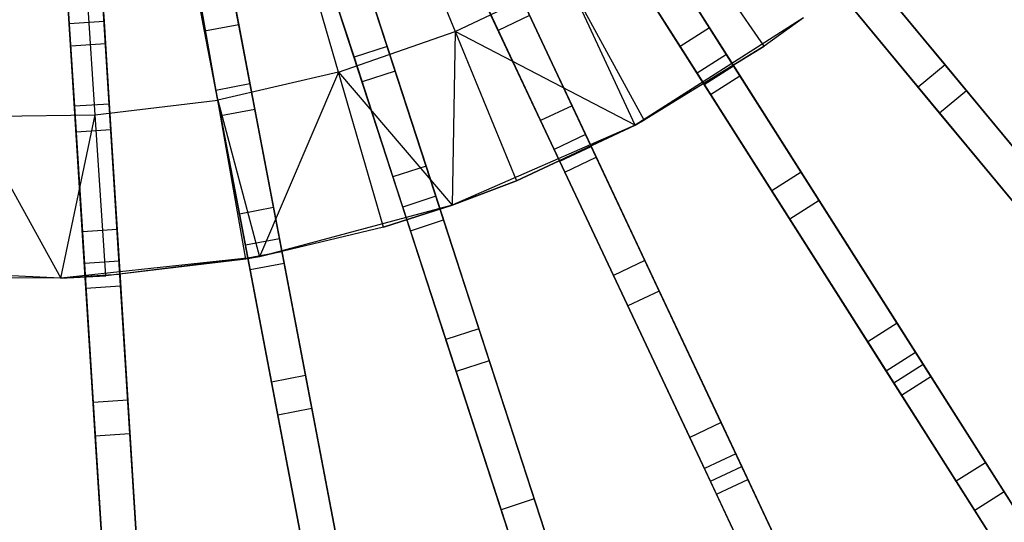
# Model space of a CAD drawing. Extents: x 0 to 27.3, y 0 to 27.3.
# Tile 62 of 117: x 13.6 to 19.3, y 4.7 to 7.6. Entities that reach past the tile are written whole.
import ezdxf

# ---------------------------------------------------------------- set-up
doc = ezdxf.new("R2010")
doc.units = 0
doc.header["$LTSCALE"] = 2.54
doc.layers.get('0').update_dxf_attribs({"color": 13, "linetype": 'CONTINUOUS'})

# ---------------------------------------------------------------- blocks, each defined once
blk = doc.blocks.new('SPUMPKIN_S_PM_STL_1')
at = {"color": 0}
for p, q in [((22.6118, 9.3611, 89.4154), (23.795, 7.4967, 88.474)), ((22.6118, 9.3611, 89.4154), (23.795, 7.4967, 88.474)), ((23.8315, 7.4392, 88.6635), (22.6415, 9.3143, 89.6081)), ((23.8315, 7.4392, 88.6635), (22.6415, 9.3143, 89.6081)), ((23.6261, 7.3896, 88.474), (22.443, 9.2539, 89.4154)), ((23.6261, 7.3896, 88.474), (22.443, 9.2539, 89.4154)), ((23.6626, 7.332, 88.6635), (22.4727, 9.2071, 89.6081)), ((23.6626, 7.332, 88.6635), (22.4727, 9.2071, 89.6081)), ((22.036, 9.0303, 89.4154), (22.9761, 7.0324, 88.4741)), ((22.036, 9.0303, 89.4154), (22.9761, 7.0324, 88.4741)), ((23.0052, 6.9707, 88.6636), (22.0596, 8.9801, 89.6081)), ((23.0052, 6.9707, 88.6636), (22.0596, 8.9801, 89.6081)), ((22.7952, 6.9473, 88.4741), (21.8551, 8.9451, 89.4154)), ((22.7952, 6.9473, 88.4741), (21.8551, 8.9451, 89.4154)), ((22.8242, 6.8856, 88.6636), (21.8787, 8.895, 89.6081)), ((22.8242, 6.8856, 88.6636), (21.8787, 8.895, 89.6081)), ((21.4233, 8.7743, 89.4155), (22.1056, 6.6744, 88.4742)), ((21.4233, 8.7743, 89.4155), (22.1056, 6.6744, 88.4742)), ((21.9154, 6.6126, 88.4742), (21.2331, 8.7125, 89.4155)), ((21.9154, 6.6126, 88.4742), (21.2331, 8.7125, 89.4155)), ((22.1266, 6.6096, 88.6637), (21.4404, 8.7216, 89.6081)), ((22.1266, 6.6096, 88.6637), (21.4404, 8.7216, 89.6081)), ((21.9364, 6.5478, 88.6637), (21.2502, 8.6598, 89.6081)), ((21.9364, 6.5478, 88.6637), (21.2502, 8.6598, 89.6081)), ((21.0006, 6.391, 88.4743), (20.5869, 8.5597, 89.4155)), ((21.0006, 6.391, 88.4743), (20.5869, 8.5597, 89.4155)), ((20.7833, 8.5972, 89.4155), (21.197, 6.4284, 88.4743)), ((20.7833, 8.5972, 89.4155), (21.197, 6.4284, 88.4743)), ((21.8294, 8.5803, 224.0058), (22.194, 7.6937, 224.419)), ((21.8294, 8.5803, 224.0058), (22.194, 7.6937, 224.419)), ((20.1262, 8.5017, 89.4156), (20.2648, 6.2983, 88.4744)), ((20.1262, 8.5017, 89.4156), (20.2648, 6.2983, 88.4744)), ((21.0133, 6.324, 88.6638), (20.5973, 8.5052, 89.6082)), ((21.0133, 6.324, 88.6638), (20.5973, 8.5052, 89.6082)), ((21.2098, 6.3615, 88.6638), (20.7937, 8.5427, 89.6082)), ((21.2098, 6.3615, 88.6638), (20.7937, 8.5427, 89.6082)), ((20.0652, 6.2857, 88.4744), (19.9266, 8.4891, 89.4156)), ((20.0652, 6.2857, 88.4744), (19.9266, 8.4891, 89.4156)), ((20.2691, 6.2302, 88.6639), (20.1297, 8.4463, 89.6082)), ((20.2691, 6.2302, 88.6639), (20.1297, 8.4463, 89.6082)), ((20.0695, 6.2177, 88.6639), (19.9301, 8.4338, 89.6082)), ((20.0695, 6.2177, 88.6639), (19.9301, 8.4338, 89.6082)), ((21.5222, 7.4591, 224.419), (21.2556, 8.3799, 224.0058)), ((21.5222, 7.4591, 224.419), (21.2556, 8.3799, 224.0058)), ((23.9715, 7.6105, 224.8963), (23.4421, 8.3732, 224.419)), ((23.9715, 7.6105, 224.8963), (23.4421, 8.3732, 224.419)), ((20.84, 8.3, 26.0984), (20.9481, 7.7332, 26.2217)), ((20.84, 8.3, 26.0984), (20.9481, 7.7332, 26.2217)), ((23.2687, 8.3261, 26.6187), (23.6562, 7.7155, 27.6318)), ((23.2687, 8.3261, 26.6187), (23.6562, 7.7155, 27.6318)), ((20.144, 8.2193, 26.2975), (20.1735, 7.7507, 26.3922)), ((20.144, 8.2193, 26.2975), (20.1735, 7.7507, 26.3922)), ((20.7517, 7.6957, 26.2217), (20.6436, 8.2625, 26.0984)), ((20.7517, 7.6957, 26.2217), (20.6436, 8.2625, 26.0984)), ((20.829, 7.2985, 224.419), (20.6635, 8.2427, 224.0058)), ((20.829, 7.2985, 224.419), (20.6635, 8.2427, 224.0058)), ((23.0998, 8.2189, 26.6187), (23.4873, 7.6083, 27.6318)), ((23.0998, 8.2189, 26.6187), (23.4873, 7.6083, 27.6318)), ((24.3838, 8.2599, 27.6316), (25.0113, 7.5014, 29.7861)), ((24.3838, 8.2599, 27.6316), (25.0113, 7.5014, 29.7861)), ((19.9444, 8.2068, 26.2975), (19.9739, 7.7382, 26.3922)), ((19.9444, 8.2068, 26.2975), (19.9739, 7.7382, 26.3922)), ((19.9819, 7.6105, 26.2219), (19.9456, 8.187, 26.0984)), ((19.9819, 7.6105, 26.2219), (19.9456, 8.187, 26.0984)), ((20.1225, 7.2138, 224.419), (20.0601, 8.1703, 224.0058)), ((20.1225, 7.2138, 224.419), (20.0601, 8.1703, 224.0058)), ((20.1452, 8.1996, 26.0984), (20.1815, 7.623, 26.2219)), ((20.1452, 8.1996, 26.0984), (20.1815, 7.623, 26.2219)), ((23.3487, 8.2, 26.484), (23.7541, 7.5611, 27.549)), ((23.3487, 8.2, 26.484), (23.7541, 7.5611, 27.549)), ((22.4407, 7.7006, 26.4841), (22.229, 8.1504, 26.2214)), ((22.4407, 7.7006, 26.4841), (22.229, 8.1504, 26.2214)), ((24.2297, 8.1324, 27.6316), (24.8572, 7.3739, 29.7861)), ((24.2297, 8.1324, 27.6316), (24.8572, 7.3739, 29.7861)), ((24.5004, 8.119, 27.5487), (25.1346, 7.3524, 29.7317)), ((24.5004, 8.119, 27.5487), (25.1346, 7.3524, 29.7317)), ((21.6553, 8.0604, 26.3918), (21.8023, 7.6079, 26.619)), ((21.6553, 8.0604, 26.3918), (21.8023, 7.6079, 26.619)), ((23.5853, 7.4539, 27.549), (23.1798, 8.0929, 26.484)), ((23.5853, 7.4539, 27.549), (23.1798, 8.0929, 26.484)), ((24.5491, 8.0601, 88.474), (25.8458, 6.4927, 87.3081)), ((24.5491, 8.0601, 88.474), (25.8458, 6.4927, 87.3081)), ((21.4651, 7.9986, 26.3918), (21.6121, 7.5461, 26.619)), ((21.4651, 7.9986, 26.3918), (21.6121, 7.5461, 26.619)), ((22.194, 7.6937, 224.419), (22.8364, 7.9996, 224.419)), ((22.194, 7.6937, 224.419), (22.8364, 7.9996, 224.419)), ((23.2803, 7.1842, 224.8963), (22.8364, 7.9996, 224.419)), ((23.2803, 7.1842, 224.8963), (22.8364, 7.9996, 224.419)), ((23.228, 7.156, 224.8963), (22.8364, 7.9996, 224.419)), ((23.228, 7.156, 224.8963), (22.8364, 7.9996, 224.419)), ((24.9805, 7.2249, 29.7317), (24.3463, 7.9915, 27.5487)), ((24.9805, 7.2249, 29.7317), (24.3463, 7.9915, 27.5487)), ((25.8983, 6.4292, 87.4932), (24.5926, 8.0075, 88.6634)), ((25.8983, 6.4292, 87.4932), (24.5926, 8.0075, 88.6634)), ((21.6949, 7.9384, 26.2215), (21.8484, 7.4659, 26.4844)), ((21.6949, 7.9384, 26.2215), (21.8484, 7.4659, 26.4844)), ((25.6917, 6.3652, 87.3081), (24.395, 7.9326, 88.474)), ((25.6917, 6.3652, 87.3081), (24.395, 7.9326, 88.474)), ((21.6582, 7.404, 26.4844), (21.5047, 7.8766, 26.2215)), ((21.6582, 7.404, 26.4844), (21.5047, 7.8766, 26.2215)), ((22.5581, 7.9209, 26.6188), (22.866, 7.2665, 27.6323)), ((22.5581, 7.9209, 26.6188), (22.866, 7.2665, 27.6323)), ((25.7442, 6.3018, 87.4932), (24.4385, 7.8801, 88.6634)), ((25.7442, 6.3018, 87.4932), (24.4385, 7.8801, 88.6634)), ((20.7277, 7.8215, 26.392), (20.8168, 7.3546, 26.6193)), ((20.7277, 7.8215, 26.392), (20.8168, 7.3546, 26.6193)), ((20.9241, 7.859, 26.392), (21.0132, 7.392, 26.6193)), ((20.9241, 7.859, 26.392), (21.0132, 7.392, 26.6193)), ((22.3771, 7.8357, 26.6188), (22.6851, 7.1813, 27.6323)), ((22.3771, 7.8357, 26.6188), (22.6851, 7.1813, 27.6323)), ((22.6216, 7.7858, 26.4841), (22.4407, 7.7006, 26.4841)), ((22.6216, 7.7858, 26.4841), (22.4407, 7.7006, 26.4841)), ((22.6216, 7.7858, 26.4841), (22.9439, 7.101, 27.5495)), ((22.6216, 7.7858, 26.4841), (22.9439, 7.101, 27.5495)), ((24.1964, 7.7729, 226.0963), (23.228, 7.156, 226.0963)), ((24.1964, 7.7729, 226.0963), (23.228, 7.156, 226.0963)), ((24.1964, 7.7729, 224.8963), (23.9715, 7.6105, 224.8963)), ((24.1964, 7.7729, 226.0963), (23.9715, 7.6105, 224.8963)), ((24.1964, 7.7729, 224.8963), (23.9715, 7.6105, 224.8963)), ((24.1964, 7.7729, 226.0963), (23.9715, 7.6105, 224.8963)), ((20.1735, 7.7507, 26.3922), (19.9739, 7.7382, 26.3922)), ((20.1735, 7.7507, 26.3922), (19.9739, 7.7382, 26.3922)), ((19.9739, 7.7382, 26.3922), (20.0037, 7.2642, 26.6195)), ((19.9739, 7.7382, 26.3922), (20.0037, 7.2642, 26.6195)), ((20.1735, 7.7507, 26.3922), (20.2033, 7.2768, 26.6195)), ((20.1735, 7.7507, 26.3922), (20.2033, 7.2768, 26.6195)), ((20.9481, 7.7332, 26.2217), (20.7517, 7.6957, 26.2217)), ((20.9481, 7.7332, 26.2217), (20.7517, 7.6957, 26.2217)), ((20.9481, 7.7332, 26.2217), (21.0412, 7.2453, 26.4847)), ((20.9481, 7.7332, 26.2217), (21.0412, 7.2453, 26.4847)), ((23.6562, 7.7155, 27.6318), (23.4873, 7.6083, 27.6318)), ((23.6562, 7.7155, 27.6318), (23.4873, 7.6083, 27.6318)), ((23.6562, 7.7155, 27.6318), (24.1836, 6.8844, 29.7865)), ((23.6562, 7.7155, 27.6318), (24.1836, 6.8844, 29.7865)), ((20.8448, 7.2078, 26.4847), (20.7517, 7.6957, 26.2217)), ((20.8448, 7.2078, 26.4847), (20.7517, 7.6957, 26.2217)), ((21.5222, 7.4591, 224.419), (22.194, 7.6937, 224.419)), ((21.5222, 7.4591, 224.419), (22.194, 7.6937, 224.419)), ((22.194, 7.6937, 224.419), (22.1767, 6.6941, 224.8963)), ((22.194, 7.6937, 224.419), (22.1767, 6.6941, 224.8963)), ((23.228, 7.156, 224.8963), (22.194, 7.6937, 224.419)), ((22.194, 7.6937, 224.419), (22.5471, 6.8351, 224.8963)), ((22.194, 7.6937, 224.419), (22.5471, 6.8351, 224.8963)), ((23.228, 7.156, 224.8963), (22.194, 7.6937, 224.419)), ((22.7629, 7.0158, 27.5495), (22.4407, 7.7006, 26.4841)), ((22.7629, 7.0158, 27.5495), (22.4407, 7.7006, 26.4841)), ((20.1815, 7.623, 26.2219), (19.9819, 7.6105, 26.2219)), ((20.1815, 7.623, 26.2219), (19.9819, 7.6105, 26.2219)), ((20.0131, 7.115, 26.485), (19.9819, 7.6105, 26.2219)), ((20.0131, 7.115, 26.485), (19.9819, 7.6105, 26.2219)), ((20.1815, 7.623, 26.2219), (20.2127, 7.1276, 26.485)), ((20.1815, 7.623, 26.2219), (20.2127, 7.1276, 26.485)), ((21.8023, 7.6079, 26.619), (21.6121, 7.5461, 26.619)), ((21.8023, 7.6079, 26.619), (21.6121, 7.5461, 26.619)), ((21.8023, 7.6079, 26.619), (22.0258, 6.9199, 27.6329)), ((21.8023, 7.6079, 26.619), (22.0258, 6.9199, 27.6329)), ((23.228, 7.156, 226.0963), (23.9715, 7.6105, 224.8963)), ((23.228, 7.156, 226.0963), (23.9715, 7.6105, 224.8963)), ((23.9715, 7.6105, 224.8963), (23.2803, 7.1842, 224.8963)), ((23.9715, 7.6105, 224.8963), (23.2803, 7.1842, 224.8963)), ((23.4873, 7.6083, 27.6318), (24.0147, 6.7772, 29.7865)), ((23.4873, 7.6083, 27.6318), (24.0147, 6.7772, 29.7865)), ((21.6121, 7.5461, 26.619), (21.8356, 6.8581, 27.6329)), ((21.6121, 7.5461, 26.619), (21.8356, 6.8581, 27.6329)), ((23.7541, 7.5611, 27.549), (23.5853, 7.4539, 27.549)), ((23.7541, 7.5611, 27.549), (23.5853, 7.4539, 27.549)), ((23.7541, 7.5611, 27.549), (24.2872, 6.7211, 29.7321)), ((23.7541, 7.5611, 27.549), (24.2872, 6.7211, 29.7321)), ((23.6261, 7.3896, 88.474), (23.795, 7.4967, 88.474)), ((23.6261, 7.3896, 88.474), (23.795, 7.4967, 88.474)), ((23.795, 7.4967, 88.474), (24.8849, 5.7792, 87.3082)), ((23.795, 7.4967, 88.474), (24.8849, 5.7792, 87.3082)), ((25.0113, 7.5014, 29.7861), (24.8572, 7.3739, 29.7861)), ((25.0113, 7.5014, 29.7861), (24.8572, 7.3739, 29.7861)), ((25.0113, 7.5014, 29.7861), (25.6676, 6.708, 32.9282)), ((25.0113, 7.5014, 29.7861), (25.6676, 6.708, 32.9282)), ((21.5222, 7.4591, 224.419), (20.829, 7.2985, 224.419)), ((21.5222, 7.4591, 224.419), (20.829, 7.2985, 224.419)), ((21.5222, 7.4591, 224.419), (21.0673, 6.3982, 224.8963)), ((21.5222, 7.4591, 224.419), (21.0673, 6.3982, 224.8963)), ((21.7804, 6.5674, 224.8963), (21.5222, 7.4591, 224.419)), ((21.5222, 7.4591, 224.419), (22.1767, 6.6941, 224.8963)), ((21.5222, 7.4591, 224.419), (22.1767, 6.6941, 224.8963)), ((21.7804, 6.5674, 224.8963), (21.5222, 7.4591, 224.419)), ((21.8484, 7.4659, 26.4844), (21.6582, 7.404, 26.4844)), ((21.8484, 7.4659, 26.4844), (21.6582, 7.404, 26.4844)), ((21.8484, 7.4659, 26.4844), (22.0823, 6.746, 27.5501)), ((21.8484, 7.4659, 26.4844), (22.0823, 6.746, 27.5501)), ((24.1184, 6.6139, 29.7321), (23.5853, 7.4539, 27.549)), ((24.1184, 6.6139, 29.7321), (23.5853, 7.4539, 27.549)), ((23.6626, 7.332, 88.6635), (23.8315, 7.4392, 88.6635)), ((23.6626, 7.332, 88.6635), (23.8315, 7.4392, 88.6635)), ((24.9291, 5.7097, 87.4933), (23.8315, 7.4392, 88.6635)), ((24.9291, 5.7097, 87.4933), (23.8315, 7.4392, 88.6635)), ((21.0132, 7.392, 26.6193), (20.8168, 7.3546, 26.6193)), ((21.0132, 7.392, 26.6193), (20.8168, 7.3546, 26.6193)), ((21.0132, 7.392, 26.6193), (21.1488, 6.6813, 27.6337)), ((21.0132, 7.392, 26.6193), (21.1488, 6.6813, 27.6337)), ((21.8921, 6.6842, 27.5501), (21.6582, 7.404, 26.4844)), ((21.8921, 6.6842, 27.5501), (21.6582, 7.404, 26.4844)), ((24.7161, 5.6721, 87.3082), (23.6261, 7.3896, 88.474)), ((24.7161, 5.6721, 87.3082), (23.6261, 7.3896, 88.474)), ((24.8572, 7.3739, 29.7861), (25.5135, 6.5805, 32.9282)), ((24.8572, 7.3739, 29.7861), (25.5135, 6.5805, 32.9282)), ((20.8168, 7.3546, 26.6193), (20.9523, 6.6438, 27.6337)), ((20.8168, 7.3546, 26.6193), (20.9523, 6.6438, 27.6337)), ((24.7602, 5.6025, 87.4933), (23.6626, 7.332, 88.6635)), ((24.7602, 5.6025, 87.4933), (23.6626, 7.332, 88.6635)), ((25.1346, 7.3524, 29.7317), (24.9805, 7.2249, 29.7317)), ((25.1346, 7.3524, 29.7317), (24.9805, 7.2249, 29.7317)), ((25.1346, 7.3524, 29.7317), (25.7942, 6.5551, 32.8956)), ((25.1346, 7.3524, 29.7317), (25.7942, 6.5551, 32.8956)), ((20.2033, 7.2768, 26.6195), (20.0037, 7.2642, 26.6195)), ((20.2033, 7.2768, 26.6195), (20.0037, 7.2642, 26.6195)), ((20.0037, 7.2642, 26.6195), (20.0491, 6.5419, 27.6345)), ((20.0037, 7.2642, 26.6195), (20.0491, 6.5419, 27.6345)), ((20.1225, 7.2138, 224.419), (20.829, 7.2985, 224.419)), ((20.1225, 7.2138, 224.419), (20.829, 7.2985, 224.419)), ((20.2033, 7.2768, 26.6195), (20.2487, 6.5545, 27.6345)), ((20.2033, 7.2768, 26.6195), (20.2487, 6.5545, 27.6345)), ((20.9893, 6.3841, 224.8963), (20.829, 7.2985, 224.419)), ((20.829, 7.2985, 224.419), (21.0673, 6.3982, 224.8963)), ((20.829, 7.2985, 224.419), (21.0673, 6.3982, 224.8963)), ((20.9893, 6.3841, 224.8963), (20.829, 7.2985, 224.419)), ((22.866, 7.2665, 27.6323), (22.6851, 7.1813, 27.6323)), ((22.866, 7.2665, 27.6323), (22.6851, 7.1813, 27.6323)), ((22.866, 7.2665, 27.6323), (23.2851, 6.3758, 29.7872)), ((22.866, 7.2665, 27.6323), (23.2851, 6.3758, 29.7872)), ((19.411, 7.206, 224.419), (20.1225, 7.2138, 224.419)), ((19.411, 7.206, 224.419), (20.1225, 7.2138, 224.419)), ((19.411, 7.206, 224.419), (19.9257, 6.275, 224.8963)), ((19.411, 7.206, 224.419), (19.9257, 6.275, 224.8963)), ((19.9257, 6.275, 224.8963), (20.1225, 7.2138, 224.419)), ((19.9257, 6.275, 224.8963), (20.1225, 7.2138, 224.419)), ((20.183, 6.2874, 224.8963), (20.1225, 7.2138, 224.419)), ((20.183, 6.2874, 224.8963), (20.1225, 7.2138, 224.419)), ((21.0412, 7.2453, 26.4847), (20.8448, 7.2078, 26.4847)), ((21.0412, 7.2453, 26.4847), (20.8448, 7.2078, 26.4847)), ((20.9866, 6.4642, 27.5509), (20.8448, 7.2078, 26.4847)), ((20.9866, 6.4642, 27.5509), (20.8448, 7.2078, 26.4847)), ((21.0412, 7.2453, 26.4847), (21.1831, 6.5017, 27.5509)), ((21.0412, 7.2453, 26.4847), (21.1831, 6.5017, 27.5509)), ((25.6401, 6.4276, 32.8956), (24.9805, 7.2249, 29.7317)), ((25.6401, 6.4276, 32.8956), (24.9805, 7.2249, 29.7317)), ((23.228, 7.156, 226.0963), (22.1767, 6.6941, 226.0963)), ((23.228, 7.156, 226.0963), (22.1767, 6.6941, 226.0963)), ((23.228, 7.156, 224.8963), (22.5471, 6.8351, 224.8963)), ((22.5471, 6.8351, 224.8963), (23.228, 7.156, 226.0963)), ((22.5471, 6.8351, 224.8963), (23.228, 7.156, 226.0963)), ((23.228, 7.156, 224.8963), (22.5471, 6.8351, 224.8963)), ((22.6851, 7.1813, 27.6323), (23.1042, 6.2906, 29.7872)), ((22.6851, 7.1813, 27.6323), (23.1042, 6.2906, 29.7872)), ((23.2803, 7.1842, 224.8963), (23.228, 7.156, 224.8963)), ((23.228, 7.156, 226.0963), (23.2803, 7.1842, 224.8963)), ((23.2803, 7.1842, 224.8963), (23.228, 7.156, 224.8963)), ((23.228, 7.156, 226.0963), (23.2803, 7.1842, 224.8963)), ((23.228, 7.156, 224.8963), (23.228, 7.156, 226.0963)), ((23.228, 7.156, 224.8963), (23.228, 7.156, 226.0963)), ((20.2127, 7.1276, 26.485), (20.0131, 7.115, 26.485)), ((20.2127, 7.1276, 26.485), (20.0131, 7.115, 26.485)), ((20.0606, 6.3594, 27.5517), (20.0131, 7.115, 26.485)), ((20.0606, 6.3594, 27.5517), (20.0131, 7.115, 26.485)), ((20.2127, 7.1276, 26.485), (20.2602, 6.372, 27.5517)), ((20.2127, 7.1276, 26.485), (20.2602, 6.372, 27.5517)), ((22.9439, 7.101, 27.5495), (22.7629, 7.0158, 27.5495)), ((22.9439, 7.101, 27.5495), (22.7629, 7.0158, 27.5495)), ((22.9439, 7.101, 27.5495), (23.3675, 6.2008, 29.7328)), ((22.9439, 7.101, 27.5495), (23.3675, 6.2008, 29.7328)), ((22.7952, 6.9473, 88.4741), (22.9761, 7.0324, 88.4741)), ((22.7952, 6.9473, 88.4741), (22.9761, 7.0324, 88.4741)), ((22.9761, 7.0324, 88.4741), (23.8422, 5.1919, 87.3083)), ((22.9761, 7.0324, 88.4741), (23.8422, 5.1919, 87.3083)), ((23.1865, 6.1157, 29.7328), (22.7629, 7.0158, 27.5495)), ((23.1865, 6.1157, 29.7328), (22.7629, 7.0158, 27.5495)), ((22.8242, 6.8856, 88.6636), (23.0052, 6.9707, 88.6636)), ((22.8242, 6.8856, 88.6636), (23.0052, 6.9707, 88.6636)), ((23.8773, 5.1174, 87.4934), (23.0052, 6.9707, 88.6636)), ((23.8773, 5.1174, 87.4934), (23.0052, 6.9707, 88.6636)), ((22.0258, 6.9199, 27.6329), (21.8356, 6.8581, 27.6329)), ((22.0258, 6.9199, 27.6329), (21.8356, 6.8581, 27.6329)), ((22.0258, 6.9199, 27.6329), (22.33, 5.9837, 29.7881)), ((22.0258, 6.9199, 27.6329), (22.33, 5.9837, 29.7881)), ((23.6613, 5.1067, 87.3083), (22.7952, 6.9473, 88.4741)), ((23.6613, 5.1067, 87.3083), (22.7952, 6.9473, 88.4741)), ((21.8356, 6.8581, 27.6329), (22.1398, 5.9219, 29.7881)), ((21.8356, 6.8581, 27.6329), (22.1398, 5.9219, 29.7881)), ((23.6963, 5.0322, 87.4934), (22.8242, 6.8856, 88.6636)), ((23.6963, 5.0322, 87.4934), (22.8242, 6.8856, 88.6636)), ((24.1836, 6.8844, 29.7865), (24.0147, 6.7772, 29.7865)), ((24.1836, 6.8844, 29.7865), (24.0147, 6.7772, 29.7865)), ((24.1836, 6.8844, 29.7865), (24.7353, 6.015, 32.9287)), ((24.1836, 6.8844, 29.7865), (24.7353, 6.015, 32.9287)), ((22.5471, 6.8351, 224.8963), (22.1767, 6.6941, 224.8963)), ((22.1767, 6.6941, 226.0963), (22.5471, 6.8351, 224.8963)), ((22.5471, 6.8351, 224.8963), (22.1767, 6.6941, 224.8963)), ((22.1767, 6.6941, 226.0963), (22.5471, 6.8351, 224.8963)), ((22.0823, 6.746, 27.5501), (21.8921, 6.6842, 27.5501)), ((22.0823, 6.746, 27.5501), (21.8921, 6.6842, 27.5501)), ((22.0823, 6.746, 27.5501), (22.3898, 5.7998, 29.7337)), ((22.0823, 6.746, 27.5501), (22.3898, 5.7998, 29.7337)), ((24.0147, 6.7772, 29.7865), (24.5665, 5.9078, 32.9287)), ((24.0147, 6.7772, 29.7865), (24.5665, 5.9078, 32.9287)), ((22.1767, 6.6941, 226.0963), (21.0673, 6.3982, 226.0963)), ((22.1767, 6.6941, 226.0963), (21.0673, 6.3982, 226.0963)), ((22.1767, 6.6941, 224.8963), (21.7804, 6.5674, 224.8963)), ((21.7804, 6.5674, 224.8963), (22.1767, 6.6941, 226.0963)), ((21.7804, 6.5674, 224.8963), (22.1767, 6.6941, 226.0963)), ((22.1767, 6.6941, 224.8963), (21.7804, 6.5674, 224.8963)), ((22.1996, 5.738, 29.7337), (21.8921, 6.6842, 27.5501)), ((22.1996, 5.738, 29.7337), (21.8921, 6.6842, 27.5501)), ((22.1767, 6.6941, 224.8963), (22.1767, 6.6941, 226.0963)), ((22.1767, 6.6941, 224.8963), (22.1767, 6.6941, 226.0963)), ((24.2872, 6.7211, 29.7321), (24.1184, 6.6139, 29.7321)), ((24.2872, 6.7211, 29.7321), (24.1184, 6.6139, 29.7321)), ((24.2872, 6.7211, 29.7321), (24.8417, 5.8474, 32.8961)), ((24.2872, 6.7211, 29.7321), (24.8417, 5.8474, 32.8961)), ((21.1488, 6.6813, 27.6337), (20.9523, 6.6438, 27.6337)), ((21.1488, 6.6813, 27.6337), (20.9523, 6.6438, 27.6337)), ((20.9523, 6.6438, 27.6337), (21.1368, 5.6769, 29.7892)), ((20.9523, 6.6438, 27.6337), (21.1368, 5.6769, 29.7892)), ((21.1488, 6.6813, 27.6337), (21.3332, 5.7144, 29.7892)), ((21.1488, 6.6813, 27.6337), (21.3332, 5.7144, 29.7892)), ((21.9154, 6.6126, 88.4742), (22.1056, 6.6744, 88.4742)), ((21.9154, 6.6126, 88.4742), (22.1056, 6.6744, 88.4742)), ((22.1056, 6.6744, 88.4742), (22.7341, 4.7399, 87.3085)), ((22.1056, 6.6744, 88.4742), (22.7341, 4.7399, 87.3085)), ((22.5439, 4.6781, 87.3085), (21.9154, 6.6126, 88.4742)), ((22.5439, 4.6781, 87.3085), (21.9154, 6.6126, 88.4742)), ((21.9364, 6.5478, 88.6637), (22.1266, 6.6096, 88.6637)), ((21.9364, 6.5478, 88.6637), (22.1266, 6.6096, 88.6637)), ((22.7596, 4.6616, 87.4936), (22.1266, 6.6096, 88.6637)), ((22.7596, 4.6616, 87.4936), (22.1266, 6.6096, 88.6637)), ((24.6728, 5.7402, 32.8961), (24.1184, 6.6139, 29.7321)), ((24.6728, 5.7402, 32.8961), (24.1184, 6.6139, 29.7321)), ((20.2487, 6.5545, 27.6345), (20.0491, 6.5419, 27.6345)), ((20.2487, 6.5545, 27.6345), (20.0491, 6.5419, 27.6345)), ((20.0491, 6.5419, 27.6345), (20.1109, 5.5595, 29.7905)), ((20.0491, 6.5419, 27.6345), (20.1109, 5.5595, 29.7905)), ((20.2487, 6.5545, 27.6345), (20.3105, 5.5721, 29.7905)), ((20.2487, 6.5545, 27.6345), (20.3105, 5.5721, 29.7905)), ((21.7804, 6.5674, 224.8963), (21.0673, 6.3982, 224.8963)), ((21.7804, 6.5674, 224.8963), (21.0673, 6.3982, 224.8963)), ((21.7804, 6.5674, 224.8963), (21.0673, 6.3982, 226.0963)), ((21.7804, 6.5674, 224.8963), (21.0673, 6.3982, 226.0963)), ((22.5694, 4.5998, 87.4936), (21.9364, 6.5478, 88.6637)), ((22.5694, 4.5998, 87.4936), (21.9364, 6.5478, 88.6637)), ((21.1831, 6.5017, 27.5509), (20.9866, 6.4642, 27.5509)), ((21.1831, 6.5017, 27.5509), (20.9866, 6.4642, 27.5509)), ((21.173, 5.487, 29.7348), (20.9866, 6.4642, 27.5509)), ((21.173, 5.487, 29.7348), (20.9866, 6.4642, 27.5509)), ((21.1831, 6.5017, 27.5509), (21.3695, 5.5244, 29.7348)), ((21.1831, 6.5017, 27.5509), (21.3695, 5.5244, 29.7348)), ((21.0006, 6.391, 88.4743), (21.197, 6.4284, 88.4743)), ((21.0006, 6.391, 88.4743), (21.197, 6.4284, 88.4743)), ((21.197, 6.4284, 88.4743), (21.5782, 4.4305, 87.3087)), ((21.197, 6.4284, 88.4743), (21.5782, 4.4305, 87.3087)), ((21.0673, 6.3982, 226.0963), (19.9257, 6.275, 226.0963)), ((21.0673, 6.3982, 226.0963), (19.9257, 6.275, 226.0963)), ((20.2602, 6.372, 27.5517), (20.0606, 6.3594, 27.5517)), ((20.2602, 6.372, 27.5517), (20.0606, 6.3594, 27.5517)), ((20.1231, 5.3665, 29.7361), (20.0606, 6.3594, 27.5517)), ((20.1231, 5.3665, 29.7361), (20.0606, 6.3594, 27.5517)), ((21.0673, 6.3982, 226.0963), (20.183, 6.2874, 224.8963)), ((21.0673, 6.3982, 226.0963), (20.183, 6.2874, 224.8963)), ((20.9893, 6.3841, 224.8963), (20.183, 6.2874, 224.8963)), ((20.9893, 6.3841, 224.8963), (20.183, 6.2874, 224.8963)), ((20.2602, 6.372, 27.5517), (20.3227, 5.3791, 29.7361)), ((20.2602, 6.372, 27.5517), (20.3227, 5.3791, 29.7361)), ((21.0673, 6.3982, 224.8963), (20.9893, 6.3841, 224.8963)), ((21.0673, 6.3982, 224.8963), (20.9893, 6.3841, 224.8963)), ((21.0673, 6.3982, 226.0963), (20.9893, 6.3841, 224.8963)), ((21.0673, 6.3982, 226.0963), (20.9893, 6.3841, 224.8963)), ((21.3817, 4.393, 87.3087), (21.0006, 6.391, 88.4743)), ((21.3817, 4.393, 87.3087), (21.0006, 6.391, 88.4743)), ((21.0133, 6.324, 88.6638), (21.2098, 6.3615, 88.6638)), ((21.0133, 6.324, 88.6638), (21.2098, 6.3615, 88.6638)), ((21.0673, 6.3982, 224.8963), (21.0673, 6.3982, 226.0963)), ((21.0673, 6.3982, 224.8963), (21.0673, 6.3982, 226.0963)), ((21.5936, 4.3496, 87.4938), (21.2098, 6.3615, 88.6638)), ((21.5936, 4.3496, 87.4938), (21.2098, 6.3615, 88.6638)), ((23.2851, 6.3758, 29.7872), (23.1042, 6.2906, 29.7872)), ((23.2851, 6.3758, 29.7872), (23.1042, 6.2906, 29.7872)), ((23.2851, 6.3758, 29.7872), (23.7235, 5.4441, 32.9295)), ((23.2851, 6.3758, 29.7872), (23.7235, 5.4441, 32.9295)), ((19.9257, 6.275, 226.0963), (18.7786, 6.3276, 226.0963)), ((19.9257, 6.275, 226.0963), (18.7786, 6.3276, 226.0963)), ((20.183, 6.2874, 224.8963), (19.9257, 6.275, 224.8963)), ((19.9257, 6.275, 226.0963), (20.183, 6.2874, 224.8963)), ((19.9257, 6.275, 226.0963), (20.183, 6.2874, 224.8963)), ((20.183, 6.2874, 224.8963), (19.9257, 6.275, 224.8963)), ((20.0652, 6.2857, 88.4744), (20.2648, 6.2983, 88.4744)), ((20.0652, 6.2857, 88.4744), (20.2648, 6.2983, 88.4744)), ((20.2648, 6.2983, 88.4744), (20.3926, 4.2684, 87.3089)), ((20.2648, 6.2983, 88.4744), (20.3926, 4.2684, 87.3089)), ((21.3971, 4.3121, 87.4938), (21.0133, 6.324, 88.6638)), ((21.3971, 4.3121, 87.4938), (21.0133, 6.324, 88.6638)), ((23.1042, 6.2906, 29.7872), (23.5426, 5.359, 32.9295)), ((23.1042, 6.2906, 29.7872), (23.5426, 5.359, 32.9295)), ((19.9257, 6.275, 224.8963), (19.371, 6.2784, 224.8963)), ((19.9257, 6.275, 226.0963), (19.371, 6.2784, 224.8963)), ((19.9257, 6.275, 224.8963), (19.371, 6.2784, 224.8963)), ((19.9257, 6.275, 226.0963), (19.371, 6.2784, 224.8963)), ((19.9257, 6.275, 226.0963), (19.9257, 6.275, 224.8963)), ((19.9257, 6.275, 226.0963), (19.9257, 6.275, 224.8963)), ((20.1929, 4.2558, 87.3089), (20.0652, 6.2857, 88.4744)), ((20.1929, 4.2558, 87.3089), (20.0652, 6.2857, 88.4744)), ((20.0695, 6.2177, 88.6639), (20.2691, 6.2302, 88.6639)), ((20.0695, 6.2177, 88.6639), (20.2691, 6.2302, 88.6639)), ((20.1981, 4.1736, 87.494), (20.0695, 6.2177, 88.6639)), ((20.1981, 4.1736, 87.494), (20.0695, 6.2177, 88.6639)), ((20.3977, 4.1862, 87.494), (20.2691, 6.2302, 88.6639)), ((20.3977, 4.1862, 87.494), (20.2691, 6.2302, 88.6639)), ((23.3675, 6.2008, 29.7328), (23.1865, 6.1157, 29.7328)), ((23.3675, 6.2008, 29.7328), (23.1865, 6.1157, 29.7328)), ((23.3675, 6.2008, 29.7328), (23.808, 5.2645, 32.8969)), ((23.3675, 6.2008, 29.7328), (23.808, 5.2645, 32.8969)), ((23.6271, 5.1794, 32.8969), (23.1865, 6.1157, 29.7328)), ((23.6271, 5.1794, 32.8969), (23.1865, 6.1157, 29.7328)), ((24.7353, 6.015, 32.9287), (24.5665, 5.9078, 32.9287)), ((24.7353, 6.015, 32.9287), (24.5665, 5.9078, 32.9287)), ((24.7353, 6.015, 32.9287), (25.2441, 5.2133, 36.9417)), ((24.7353, 6.015, 32.9287), (25.2441, 5.2133, 36.9417)), ((22.33, 5.9837, 29.7881), (22.1398, 5.9219, 29.7881)), ((22.33, 5.9837, 29.7881), (22.1398, 5.9219, 29.7881)), ((22.33, 5.9837, 29.7881), (22.6482, 5.0045, 32.9306)), ((22.33, 5.9837, 29.7881), (22.6482, 5.0045, 32.9306)), ((22.1398, 5.9219, 29.7881), (22.458, 4.9427, 32.9306)), ((22.1398, 5.9219, 29.7881), (22.458, 4.9427, 32.9306)), ((24.5665, 5.9078, 32.9287), (25.0752, 5.1062, 36.9417)), ((24.5665, 5.9078, 32.9287), (25.0752, 5.1062, 36.9417)), ((24.8417, 5.8474, 32.8961), (24.6728, 5.7402, 32.8961)), ((24.8417, 5.8474, 32.8961), (24.6728, 5.7402, 32.8961)), ((24.8417, 5.8474, 32.8961), (25.3512, 5.0446, 36.9214)), ((24.8417, 5.8474, 32.8961), (25.3512, 5.0446, 36.9214)), ((22.3898, 5.7998, 29.7337), (22.1996, 5.738, 29.7337)), ((22.3898, 5.7998, 29.7337), (22.1996, 5.738, 29.7337)), ((22.3898, 5.7998, 29.7337), (22.7095, 4.8158, 32.898)), ((22.3898, 5.7998, 29.7337), (22.7095, 4.8158, 32.898)), ((24.7161, 5.6721, 87.3082), (24.8849, 5.7792, 87.3082)), ((24.7161, 5.6721, 87.3082), (24.8849, 5.7792, 87.3082)), ((24.8849, 5.7792, 87.3082), (25.8645, 4.2356, 85.9203)), ((24.8849, 5.7792, 87.3082), (25.8645, 4.2356, 85.9203)), ((22.5193, 4.754, 32.898), (22.1996, 5.738, 29.7337)), ((22.5193, 4.754, 32.898), (22.1996, 5.738, 29.7337)), ((25.1823, 4.9374, 36.9214), (24.6728, 5.7402, 32.8961)), ((25.1823, 4.9374, 36.9214), (24.6728, 5.7402, 32.8961)), ((21.3332, 5.7144, 29.7892), (21.1368, 5.6769, 29.7892)), ((21.3332, 5.7144, 29.7892), (21.1368, 5.6769, 29.7892)), ((21.1368, 5.6769, 29.7892), (21.3297, 4.6656, 32.9319)), ((21.1368, 5.6769, 29.7892), (21.3297, 4.6656, 32.9319)), ((21.3332, 5.7144, 29.7892), (21.5262, 4.7031, 32.9319)), ((21.3332, 5.7144, 29.7892), (21.5262, 4.7031, 32.9319)), ((25.6957, 4.1284, 85.9203), (24.7161, 5.6721, 87.3082)), ((25.6957, 4.1284, 85.9203), (24.7161, 5.6721, 87.3082)), ((24.7602, 5.6025, 87.4933), (24.9291, 5.7097, 87.4933)), ((24.7602, 5.6025, 87.4933), (24.9291, 5.7097, 87.4933)), ((25.8174, 4.31, 86.2628), (24.9291, 5.7097, 87.4933)), ((25.8174, 4.31, 86.2628), (24.9291, 5.7097, 87.4933)), ((20.3105, 5.5721, 29.7905), (20.1109, 5.5595, 29.7905)), ((20.3105, 5.5721, 29.7905), (20.1109, 5.5595, 29.7905)), ((20.1109, 5.5595, 29.7905), (20.1756, 4.5321, 32.9333)), ((20.1109, 5.5595, 29.7905), (20.1756, 4.5321, 32.9333)), ((20.3105, 5.5721, 29.7905), (20.3752, 4.5446, 32.9333)), ((20.3105, 5.5721, 29.7905), (20.3752, 4.5446, 32.9333)), ((25.6485, 4.2028, 86.2628), (24.7602, 5.6025, 87.4933)), ((25.6485, 4.2028, 86.2628), (24.7602, 5.6025, 87.4933)), ((21.3695, 5.5244, 29.7348), (21.173, 5.487, 29.7348)), ((21.3695, 5.5244, 29.7348), (21.173, 5.487, 29.7348)), ((21.3695, 5.5244, 29.7348), (21.5634, 4.5081, 32.8993)), ((21.3695, 5.5244, 29.7348), (21.5634, 4.5081, 32.8993)), ((21.3669, 4.4707, 32.8993), (21.173, 5.487, 29.7348)), ((21.3669, 4.4707, 32.8993), (21.173, 5.487, 29.7348)), ((23.7235, 5.4441, 32.9295), (23.5426, 5.359, 32.9295)), ((23.7235, 5.4441, 32.9295), (23.5426, 5.359, 32.9295)), ((23.7235, 5.4441, 32.9295), (24.1278, 4.5851, 36.9425)), ((23.7235, 5.4441, 32.9295), (24.1278, 4.5851, 36.9425)), ((20.3227, 5.3791, 29.7361), (20.1231, 5.3665, 29.7361)), ((20.3227, 5.3791, 29.7361), (20.1231, 5.3665, 29.7361)), ((20.188, 4.334, 32.9007), (20.1231, 5.3665, 29.7361)), ((20.188, 4.334, 32.9007), (20.1231, 5.3665, 29.7361)), ((20.3227, 5.3791, 29.7361), (20.3876, 4.3465, 32.9007)), ((20.3227, 5.3791, 29.7361), (20.3876, 4.3465, 32.9007)), ((23.5426, 5.359, 32.9295), (23.9468, 4.5, 36.9425)), ((23.5426, 5.359, 32.9295), (23.9468, 4.5, 36.9425)), ((23.808, 5.2645, 32.8969), (23.6271, 5.1794, 32.8969)), ((23.808, 5.2645, 32.8969), (23.6271, 5.1794, 32.8969)), ((23.808, 5.2645, 32.8969), (24.2129, 4.4043, 36.9222)), ((23.808, 5.2645, 32.8969), (24.2129, 4.4043, 36.9222)), ((25.2441, 5.2133, 36.9417), (25.0752, 5.1062, 36.9417)), ((25.2441, 5.2133, 36.9417), (25.0752, 5.1062, 36.9417)), ((25.2441, 5.2133, 36.9417), (25.7796, 4.3694, 42.4683)), ((25.2441, 5.2133, 36.9417), (25.7796, 4.3694, 42.4683)), ((24.0319, 4.3191, 36.9222), (23.6271, 5.1794, 32.8969)), ((24.0319, 4.3191, 36.9222), (23.6271, 5.1794, 32.8969)), ((23.6613, 5.1067, 87.3083), (23.8422, 5.1919, 87.3083)), ((23.6613, 5.1067, 87.3083), (23.8422, 5.1919, 87.3083)), ((23.8422, 5.1919, 87.3083), (24.6207, 3.5376, 85.9204)), ((23.8422, 5.1919, 87.3083), (24.6207, 3.5376, 85.9204)), ((24.4397, 3.4525, 85.9204), (23.6613, 5.1067, 87.3083)), ((24.4397, 3.4525, 85.9204), (23.6613, 5.1067, 87.3083)), ((23.6963, 5.0322, 87.4934), (23.8773, 5.1174, 87.4934)), ((23.6963, 5.0322, 87.4934), (23.8773, 5.1174, 87.4934)), ((24.5833, 3.617, 86.2627), (23.8773, 5.1174, 87.4934)), ((24.5833, 3.617, 86.2627), (23.8773, 5.1174, 87.4934)), ((25.0752, 5.1062, 36.9417), (25.6108, 4.2623, 42.4683)), ((25.0752, 5.1062, 36.9417), (25.6108, 4.2623, 42.4683)), ((25.3512, 5.0446, 36.9214), (25.1823, 4.9374, 36.9214)), ((25.3512, 5.0446, 36.9214), (25.1823, 4.9374, 36.9214)), ((25.3512, 5.0446, 36.9214), (25.8869, 4.2004, 42.4531)), ((25.3512, 5.0446, 36.9214), (25.8869, 4.2004, 42.4531)), ((22.6482, 5.0045, 32.9306), (22.458, 4.9427, 32.9306)), ((22.6482, 5.0045, 32.9306), (22.458, 4.9427, 32.9306)), ((22.6482, 5.0045, 32.9306), (22.9415, 4.1017, 36.9436)), ((22.6482, 5.0045, 32.9306), (22.9415, 4.1017, 36.9436)), ((24.4023, 3.5319, 86.2627), (23.6963, 5.0322, 87.4934)), ((24.4023, 3.5319, 86.2627), (23.6963, 5.0322, 87.4934)), ((22.458, 4.9427, 32.9306), (22.7513, 4.0399, 36.9436)), ((22.458, 4.9427, 32.9306), (22.7513, 4.0399, 36.9436)), ((25.718, 4.0932, 42.4531), (25.1823, 4.9374, 36.9214)), ((25.718, 4.0932, 42.4531), (25.1823, 4.9374, 36.9214))]:
    blk.add_line(p, q, dxfattribs=at)

msp = doc.modelspace()

# ---------------------------------------------------------------- block references
at = {"color": 253}
msp.add_blockref('SPUMPKIN_S_PM_STL_1', (-6.0437, -0.1414, -26.0955), dxfattribs=at)

doc.saveas('drawing.dxf')
